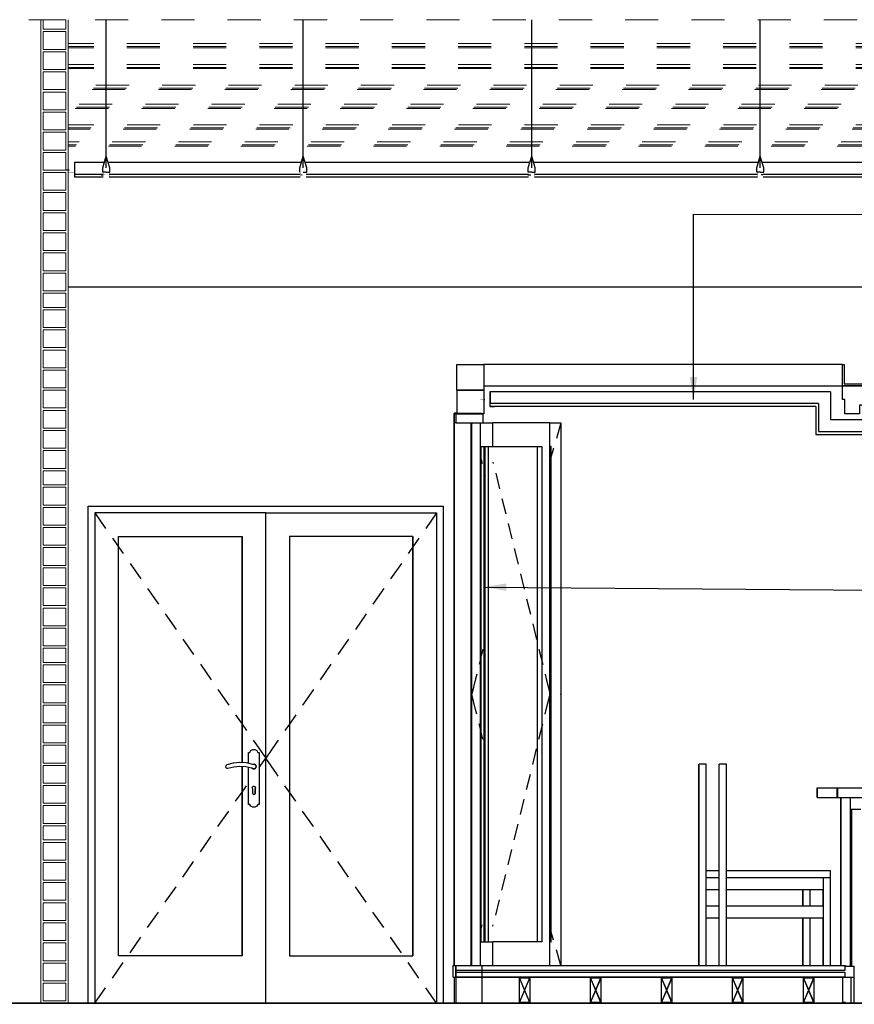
# Model space of a CAD drawing. Header units: millimetres. Extents: x -115474967 to 444143, y -74377 to 241828222.
# Tile 32 of 256: x -154935 to -151408, y 1352 to 5512. Entities that reach past the tile are written whole.
import ezdxf

# ---------------------------------------------------------------- set-up
doc = ezdxf.new("R2010")
doc.units = ezdxf.units.MM
doc.header["$MEASUREMENT"] = 0
doc.linetypes.add('Dashed', pattern=[280, 140, -140])
doc.linetypes.add('HIDDEN2', pattern=[0.1875, 0.125, -0.0625])
for name, color, linetype in [('0-ELEV.35', 2, 'Continuous'), ('00-2 Steel', 2, 'Continuous'), ('00-2 Timber', 2, 'Continuous'), ('00-3 Elev 03', 9, 'Continuous'), ('00-4 Furnituire', 1, 'Continuous'), ('CEIL-PLAN', 7, 'Continuous'), ('CEIL-SECT', 2, 'Continuous'), ('CONCRETE', 3, 'Continuous'), ('DIMS-50', 9, 'Continuous')]:
    doc.layers.add(name, color=color, linetype=linetype)
for name, color, linetype, lineweight in [('1 Labels', 2, 'Continuous', 35), ('2 Roof Lines', 8, 'Dashed', 15), ('2 Walls', 4, 'Continuous', 50), ('C_TEXT GA_Pen_No__6', 7, 'Continuous', 5)]:
    doc.layers.add(name, color=color, linetype=linetype, lineweight=lineweight)
doc.styles.add('GENERATED_STYLE_1', font='GOTHIC.TTF')
doc.dimstyles.new('GENERATED_STYLE__8', dxfattribs={"dimtxt": 200, "dimasz": 95, "dimexe": 0.18, "dimexo": 90000, "dimgap": 0.09, "dimtad": 1, "dimtih": 1, "dimtoh": 1, "dimdec": 0, "dimzin": 0, "dimdsep": 46, "dimtxsty": 'GENERATED_STYLE_1', "dimblk": 'ARROWHEAD_2', "dimblk1": 'ARROWHEAD_2', "dimblk2": 'ARROWHEAD_2', "dimcen": 0.09, "dimclrd": 7, "dimclre": 7, "dimclrt": 7, "dimadec": 0, "dimazin": 0, "dimtfac": 1, "dimtdec": 4, "dimtmove": 0, "dimatfit": 3, "dimfxl": 1, "dimtolj": 1, "dimtzin": 0, "dimarcsym": 0})

# ---------------------------------------------------------------- blocks, each defined once
blk = doc.blocks.new('ARROWHEAD_2')
at = {"color": 0, "linetype": 'Continuous', "lineweight": 0}
for p, q in [((-0.378, -0.655), (0.378, 0.655)), ((0, 0), (-1, 0))]:
    blk.add_line(p, q, dxfattribs=at)
blk = doc.blocks.new('B_shadowline')
blk.add_line((-29.6, 0), (-29.6, 12.5))
at = {"color": 9, "linetype": 'HIDDEN2', "ltscale": 0.001}
blk.add_line((-5.9, 28.3), (12, 28.3), dxfattribs=at)
at = {"const_width": 0.836}
blk.add_lwpolyline([(-48.8, -0.9), (-48.8, -1.4, 0.414214), (-47.2, -3), (-29.4, -3, 0.414214), (-27.9, -1.4), (-27.9, 16.3, -0.414214), (-26.3, 17.9), (-3.3, 17.9, 0.414214), (-1.8, 19.5), (-1.8, 37.2, 0.414214), (-3.3, 38.8), (-3.8, 38.8)], format="xyb", dxfattribs=at)
blk = doc.blocks.new('A$C732A7C61')
at = {"color": 9, "linetype": 'HIDDEN2', "ltscale": 0.001}
blk.add_line((6.2, 9.8), (24.1, 9.8), dxfattribs=at)
at = {"const_width": 0.836}
for points in [[(15.2, 0.4), (0, 0.4)], [(40.2, 0.4), (55.4, 0.4)]]:
    blk.add_lwpolyline(points, dxfattribs=at)
blk.add_lwpolyline([(15.2, 0.4), (15.2, 19.3, -0.510499), (18, 21.3), (38.6, 21.3, -0.414214), (40.2, 19.7), (40.2, 0.4)], format="xyb", dxfattribs=at)

msp = doc.modelspace()

# ---------------------------------------------------------------- linework, layer by layer
at = {"layer": '0-ELEV.35', "color": 8}
for p, q in [((-154569.27606, 4885.70147, 79.11324), (-154569.28381, 5512.11457, 352.29526)), ((-153737.20853, 4885.70147, 79.11324), (-153737.21628, 5512.11457, 352.29526)), ((-152771.52179, 4885.70147, 79.11324), (-152771.52954, 5512.11457, 352.29526)), ((-151805.83505, 4885.70147, 79.11324), (-151805.8428, 5512.11457, 352.29526))]:
    msp.add_line(p, q, dxfattribs=at)
at = {"layer": '0-ELEV.35'}
for p, q in [((-154702.89508, 4859.91568), (-154702.89588, 4909.98712, 100.61506)), ((-151571.48692, 3877.85544), (-151571.48692, 3759.99694)), ((-151558.98692, 3890.35544), (-151558.98692, 3772.49694))]:
    msp.add_line(p, q, dxfattribs=at)
for points in [[(-154582.40407, 4847.41475), (-154702.89508, 4847.41568)], [(-154702.89499, 4859.91568), (-154582.40407, 4859.91475)], [(-154557.40468, 4859.91456), (-153750.33653, 4859.90831)], [(-153750.33653, 4847.40831), (-154557.40468, 4847.41456)], [(-153725.33714, 4859.90812), (-152784.64979, 4859.90084)], [(-152784.64979, 4847.40084), (-153725.33714, 4847.40812)], [(-152759.6504, 4859.90065), (-151817.70765, 4859.89336)], [(-151817.70765, 4847.39336), (-152759.6504, 4847.40065)], [(-151792.70826, 4859.89317), (-150985.64012, 4859.88692)], [(-150985.64012, 4847.38692), (-151792.70826, 4847.39317)], [(-150227.13205, 4722.07604), (-150499.78407, 4722.07393), (-150799.80256, 4381.62489), (-154730.70198, 4381.6553)]]:
    msp.add_lwpolyline(points, dxfattribs=at)
for points, elevation in [([(-151558.98692, 3890.35544), (-152946.60348, 3890.35544)], -10061.17677), ([(-151571.48692, 3877.85544), (-152946.60348, 3877.85544)], -10061.17677), ([(-151571.48692, 3759.99694), (-149076.188, 3759.99694)], -9960.56172), ([(-151558.98692, 3772.49694), (-149076.188, 3772.49694)], -9960.56172)]:
    msp.add_lwpolyline(points, dxfattribs=dict(at, elevation=elevation))
at = {"layer": '00-2 Steel'}
msp.add_line((-149183.46877, 1356.58317), (-161297.93969, 1356.58317), dxfattribs=at)
at = {"layer": '00-2 Steel', "color": 1}
for points in [[(-153087.34324, 4054.98585), (-152974.57477, 4054.98585), (-152974.57477, 3946.56874), (-153087.34324, 3946.56874)], [(-151458.73421, 4054.98585), (-152973.60548, 4054.98585), (-152973.60548, 3965.58293), (-151458.73421, 3965.58293)], [(-151458.73421, 4054.98585), (-151450.65993, 4054.98585), (-151450.65993, 3974.04161), (-151372.55373, 3974.04161), (-151372.55373, 3965.58293), (-151458.73421, 3965.58293)], [(-151458.61355, 3965.58319), (-151297.2696, 3965.58319), (-151297.26962, 3907.58322), (-149183.50835, 3907.58322), (-149183.27378, 3965.58319), (-149021.2741, 3965.58319), (-149021.56842, 3907.58319), (-149009.5811, 3907.58319), (-149007.99704, 3907.58319), (-149007.99704, 3489.29545), (-149023.63473, 3489.29545), (-149023.63544, 3847.58319), (-149028.06304, 3847.58319), (-149028.03262, 3489.29545), (-149048.33218, 3489.29545), (-149048.39091, 3847.58319), (-149068.2203, 3847.58318), (-149068.2203, 3883.58323), (-151386.00177, 3883.58323), (-151386.00177, 3847.58318), (-151448.02173, 3847.58319), (-151448.04559, 3907.5832), (-151458.78692, 3907.58319)], [(-152974.41028, 3846.49406), (-153087.17876, 3846.49406), (-153087.17876, 3946.56874), (-152974.41028, 3946.56874)]]:
    msp.add_lwpolyline(points, close=True, dxfattribs=at)
at = {"layer": '00-2 Timber'}
for p, q in [((-153103.38635, 1466.54596), (-153103.38635, 1516.58357)), ((-153103.38635, 1516.58357), (-153092.81335, 1516.58357)), ((-153098.55939, 1516.58357), (-153098.60464, 1516.58319)), ((-153092.81335, 1516.58357), (-151446.17929, 1516.58357)), ((-153092.81335, 1466.54596), (-153092.81335, 1516.58357)), ((-153091.23788, 1516.58357), (-152981.1556, 1516.58357)), ((-153091.23788, 1356.46368), (-153091.23788, 1516.58357)), ((-153029.23967, 1516.58357), (-153027.48257, 1522.65547)), ((-153027.52778, 1516.58357), (-153025.77068, 1522.65547)), ((-153025.8159, 1516.58357), (-153024.66528, 1520.56082)), ((-152988.66655, 1516.58357), (-152935.31352, 1516.58357)), ((-152981.1556, 1356.46368), (-152981.1556, 1516.58357)), ((-152935.31352, 1516.58357), (-152694.27423, 1516.58357)), ((-152694.21935, 1516.58319), (-152694.274, 1516.80408)), ((-151408.36966, 1466.54596), (-151408.36966, 1512.71234)), ((-151408.36966, 1365.18682), (-151408.36966, 1512.71234)), ((-153103.38635, 1466.54596), (-153092.81335, 1466.54596)), ((-153098.68334, 1466.54596), (-153098.68334, 1356.46368)), ((-153092.81335, 1466.54596), (-151408.36966, 1466.54596)), ((-152779.53103, 1360.33492), (-152823.56379, 1464.15743)), ((-152823.56379, 1360.33492), (-152779.53103, 1464.15743)), ((-152479.30692, 1360.33492), (-152523.33968, 1464.15743)), ((-152523.33968, 1360.33492), (-152479.30692, 1464.15743)), ((-152478.50443, 1360.45151), (-152522.50433, 1464.19655)), ((-152522.50433, 1360.45151), (-152478.50443, 1464.19655)), ((-152179.08281, 1360.33492), (-152223.11635, 1464.15743)), ((-152223.11635, 1360.33492), (-152179.08281, 1464.15743)), ((-152178.50436, 1360.45151), (-152222.50504, 1464.19655)), ((-152222.50504, 1360.45151), (-152178.50436, 1464.19655)), ((-151878.85948, 1360.33492), (-151922.89223, 1464.15743)), ((-151922.89223, 1360.33492), (-151878.85948, 1464.15743)), ((-151878.50507, 1360.45151), (-151922.50496, 1464.19655)), ((-151922.50496, 1360.45151), (-151878.50507, 1464.19655)), ((-151578.63537, 1360.33492), (-151622.66812, 1464.15743)), ((-151622.66812, 1360.33492), (-151578.63537, 1464.15743)), ((-151578.505, 1360.45151), (-151622.50489, 1464.19655)), ((-151622.50489, 1360.45151), (-151578.505, 1464.19655)), ((-151458.82823, 1466.54596), (-151458.82823, 1360.33492)), ((-151458.78726, 1466.5833), (-151458.78726, 1360.45151)), ((-151421.50115, 1360.33492), (-151421.50115, 1466.54596)), ((-151421.48803, 1360.45151), (-151421.48803, 1466.5833)), ((-153098.68334, 1356.46368), (-153091.23788, 1356.46368)), ((-153091.23788, 1356.46368), (-152981.1556, 1356.46368)), ((-151459.22814, 1356.46368), (-152981.1556, 1356.46368)), ((-151459.18687, 1356.58317), (-152979.97862, 1356.58317)), ((-151446.17929, 1360.33492), (-151459.22814, 1360.33492)), ((-151459.22814, 1360.33492), (-151459.22814, 1356.46368)), ((-151446.17929, 1356.46368), (-151459.22814, 1356.46368)), ((-151446.14776, 1360.45151), (-151459.18687, 1360.45151)), ((-151459.18687, 1360.45151), (-151459.18687, 1356.58317)), ((-151446.14776, 1356.58317), (-151459.18687, 1356.58317)), ((-151446.17933, 1360.33475), (-151446.03328, 1360.33475)), ((-151446.17933, 1356.4637), (-151446.03328, 1356.4637)), ((-151446.17929, 1356.46368), (-151446.17929, 1360.33492)), ((-151446.03351, 1356.46368), (-151446.03351, 1360.33492)), ((-151408.36998, 1360.33475), (-151408.22394, 1360.33475)), ((-151408.36966, 1360.33492), (-151408.36966, 1365.18682))]:
    msp.add_line(p, q, dxfattribs=at)
for points in [[(-153092.80934, 1516.58319), (-151447.81808, 1516.58319), (-151447.81808, 1494.56676), (-153092.80934, 1494.56676)], [(-153092.80934, 1488.56228), (-151447.81808, 1488.56228), (-151447.81808, 1466.54585), (-153092.80934, 1466.54585)], [(-152823.56408, 1464.15705), (-152779.53122, 1464.15705), (-152779.53122, 1360.33475), (-152823.56408, 1360.33475)], [(-152523.34004, 1464.15705), (-152479.30719, 1464.15705), (-152479.30719, 1360.33475), (-152523.34004, 1360.33475)], [(-152223.11601, 1464.15705), (-152179.08315, 1464.15705), (-152179.08315, 1360.33475), (-152223.11601, 1360.33475)], [(-151922.89197, 1464.15705), (-151878.85911, 1464.15705), (-151878.85911, 1360.33475), (-151922.89197, 1360.33475)], [(-151622.66793, 1464.15705), (-151578.63507, 1464.15705), (-151578.63507, 1360.33475), (-151622.66793, 1360.33475)]]:
    msp.add_lwpolyline(points, close=True, dxfattribs=at)
at = {"layer": '00-3 Elev 03'}
for p, q in [((-153091.3177, 3847.49496), (-153098.76316, 3847.49496)), ((-153098.68443, 3846.49402), (-153091.3177, 3846.49402)), ((-153098.68334, 3849.32412), (-153098.68334, 1516.58357)), ((-153091.23788, 3849.32412), (-153098.68334, 3849.32412)), ((-153098.55939, 3808.2934), (-153098.60461, 3848.32318)), ((-153098.60461, 3848.32318), (-153091.23788, 3848.32318)), ((-153091.3177, 3847.49496), (-152981.23543, 3847.49496)), ((-153091.3177, 3846.49402), (-153091.3177, 3847.49496)), ((-153091.3177, 3846.49402), (-152976.23151, 3846.49402)), ((-153091.3177, 3846.49402), (-152981.23543, 3846.49402)), ((-153091.23788, 3849.32412), (-152981.1556, 3849.32412)), ((-153091.23788, 3848.32318), (-153091.23788, 3849.32412)), ((-153091.23788, 3848.32318), (-152976.15169, 3848.32318)), ((-153091.23788, 3808.2934), (-153091.23788, 3848.32318)), ((-153091.23788, 3848.32318), (-152981.1556, 3848.32318)), ((-152981.23543, 3846.49402), (-152981.23543, 3847.49496)), ((-152981.1556, 3848.32318), (-152981.1556, 3849.32412)), ((-152976.15169, 3808.2934), (-152976.15169, 3848.32318)), ((-153098.60461, 1516.58357), (-153098.60461, 3808.2934)), ((-153098.60461, 3808.2934), (-153098.55939, 1516.58357)), ((-153091.23788, 3808.2934), (-153098.55939, 3808.2934)), ((-153091.23788, 3808.2934), (-152976.15169, 3808.2934)), ((-153029.23967, 3808.2934), (-153027.48257, 3802.22072)), ((-153029.14768, 3808.2934), (-153029.14768, 3708.21896)), ((-153027.52778, 3808.2934), (-153025.77068, 3802.22072)), ((-153027.48257, 3708.21896), (-153027.48257, 3808.2934)), ((-153027.43658, 3808.2934), (-153027.43658, 3708.21896)), ((-153025.8159, 3808.2934), (-153024.66528, 3804.31615)), ((-153025.77068, 3708.21896), (-153025.77068, 3808.2934)), ((-153025.72469, 3808.2934), (-153025.72469, 3708.21896)), ((-153024.66528, 3708.21896), (-153024.66528, 3808.2934)), ((-152988.66655, 3808.2934), (-152935.31352, 3808.2934)), ((-152988.66655, 3708.21896), (-152988.66655, 3808.2934)), ((-152694.27423, 3808.2934), (-152935.31352, 3808.2934)), ((-152935.31352, 3708.21896), (-152935.31352, 3808.2934)), ((-152694.27423, 3708.21896), (-152694.27423, 3808.2934)), ((-152694.27423, 3808.2934), (-152648.43838, 3808.2934)), ((-152694.21935, 3808.29335), (-152694.274, 3808.07247)), ((-152648.3464, 3808.2934), (-152667.15455, 3742.96808)), ((-152648.43838, 3808.2934), (-152648.43838, 3708.21896)), ((-153029.14768, 3708.21896), (-153029.14768, 1616.65801)), ((-153027.48257, 1616.65801), (-153027.48257, 3708.21896)), ((-153027.43658, 3708.21896), (-153027.43658, 1616.65801)), ((-153025.77068, 1616.65801), (-153025.77068, 3708.21896)), ((-153025.72469, 3708.21896), (-153025.72469, 1616.65801)), ((-153024.66528, 1616.65801), (-153024.66528, 3708.21896)), ((-152989.72361, 3708.21896), (-152989.72361, 1616.65801)), ((-152988.66655, 3708.21896), (-152989.72361, 3708.21896)), ((-152988.66655, 1616.65801), (-152988.66655, 3708.21896)), ((-152984.99644, 1616.65801), (-152984.99644, 3708.21896)), ((-152984.99644, 3708.21896), (-152935.31352, 3708.21896)), ((-152971.90627, 1616.65801), (-152971.90627, 3708.21896)), ((-152968.39207, 1616.65801), (-152968.39207, 3708.21896)), ((-152955.58722, 3708.21896), (-152955.58722, 1616.65801)), ((-152935.31352, 3708.21896), (-152729.00464, 3708.21896)), ((-152746.83758, 1616.65801), (-152746.83758, 3708.21896)), ((-152729.00464, 3708.21896), (-152729.00464, 1616.65801)), ((-152694.27423, 1616.65801), (-152694.27423, 3708.21896)), ((-152689.10349, 3708.21896), (-152694.27423, 3708.21896)), ((-152689.10349, 1616.65801), (-152689.10349, 3708.21896)), ((-152648.43838, 3708.21896), (-152648.43838, 1616.65801)), ((-152988.77327, 3668.89779), (-152988.66657, 3668.46383)), ((-152678.90935, 3702.14004), (-152694.27423, 3648.7722)), ((-152984.99644, 3653.53758), (-152980.88432, 3636.81472)), ((-152935.20672, 3642.65899), (-152933.76923, 3636.81472)), ((-152970.84531, 3595.98669), (-152968.39207, 3586.01081)), ((-152923.73022, 3595.98669), (-152907.66764, 3530.66136)), ((-154645.81306, 3456.5829), (-153145.8236, 3456.5829)), ((-154645.81306, 3416.58299), (-154645.81306, 3456.5829)), ((-153145.8236, 3456.5829), (-153145.8236, 3416.58299)), ((-152897.62784, 3489.83333), (-152881.56526, 3424.50801)), ((-154645.81306, 1356.58317), (-154645.81306, 3416.58299)), ((-154617.81312, 3428.58296), (-154617.81312, 3416.58299)), ((-153895.81833, 3428.58296), (-154617.81312, 3428.58296)), ((-154617.81312, 3416.58299), (-154617.81312, 1356.58317)), ((-154617.81156, 3428.58218), (-154572.07224, 3362.94962)), ((-153895.81833, 1356.58317), (-153895.81833, 3428.58296)), ((-153895.81833, 3428.58296), (-153173.82354, 3428.58296)), ((-153173.82354, 3428.58296), (-153219.56364, 3362.94962)), ((-153173.82354, 3428.58296), (-153173.82354, 3416.58299)), ((-153173.82354, 3416.58299), (-153173.82354, 3328.5832)), ((-153145.8236, 3416.58299), (-153145.8236, 1356.58317)), ((-152871.52624, 3383.67997), (-152855.46366, 3318.35543)), ((-154517.81414, 1556.58348), (-154517.81414, 3328.5832)), ((-154517.81414, 3328.5832), (-153995.81731, 3328.5832)), ((-153995.87106, 2373.06451), (-153995.87106, 3328.5832)), ((-153995.81731, 3328.5832), (-153995.81731, 2373.06062)), ((-153795.81934, 3328.5832), (-153795.81934, 1556.58348)), ((-153273.82252, 3328.5832), (-153795.81934, 3328.5832)), ((-153273.87627, 3328.5832), (-153273.87627, 1556.58348)), ((-153273.87627, 1556.58348), (-153273.82252, 3328.5832)), ((-153173.82354, 3328.5832), (-153173.82354, 1556.58348)), ((-154543.48418, 3321.92849), (-154517.81414, 3285.09352)), ((-153248.1517, 3321.92849), (-153273.82252, 3285.09197)), ((-154517.81414, 3285.09352), (-154497.74408, 3256.29515)), ((-153273.82252, 3285.09197), (-153293.8918, 3256.29515)), ((-152845.42387, 3277.52662), (-152829.36128, 3212.20207)), ((-154469.15602, 3215.27402), (-154423.41592, 3149.6399)), ((-153322.47986, 3215.27402), (-153368.21996, 3149.6399)), ((-152819.32227, 3171.37326), (-152803.25969, 3106.04871)), ((-154394.82786, 3108.61877), (-154349.08698, 3042.98543)), ((-153396.80801, 3108.61877), (-153442.54812, 3042.98543)), ((-152793.21989, 3065.22068), (-152777.15731, 2999.89536)), ((-154320.4997, 3001.9643), (-154274.75882, 2936.33096)), ((-153471.13617, 3001.9643), (-153516.87706, 2936.33096)), ((-152767.11829, 2959.06732), (-152751.05571, 2893.742)), ((-154246.17077, 2895.30983), (-154200.43066, 2829.67571)), ((-153545.46433, 2895.30983), (-153591.20522, 2829.67571)), ((-152977.63906, 2852.91397), (-152984.99644, 2823.17266)), ((-152741.01592, 2852.91397), (-152724.95333, 2787.58864)), ((-154171.84261, 2788.65536), (-154126.1025, 2723.02124)), ((-153619.79327, 2788.65536), (-153665.53338, 2723.02124)), ((-152988.66655, 2808.33631), (-152993.79909, 2787.58864)), ((-153003.89891, 2746.76061), (-153008.5988, 2727.76303)), ((-152714.91432, 2746.76061), (-152710.24327, 2727.76303)), ((-153008.5988, 2727.76303), (-153024.75883, 2662.43849)), ((-152710.24327, 2727.76303), (-152694.17991, 2662.43849)), ((-154097.51445, 2682.0001), (-154051.77434, 2616.36676)), ((-153694.12143, 2682.0001), (-153739.86154, 2616.36676)), ((-153027.48219, 2662.12067), (-153027.57363, 2662.43827)), ((-153025.77061, 2662.12067), (-153025.86205, 2662.43827)), ((-153008.5988, 2597.11316), (-153024.75883, 2662.43849)), ((-152710.24327, 2597.11316), (-152694.17991, 2662.43849)), ((-152648.438, 2662.28085), (-152648.39244, 2662.43827)), ((-153003.89891, 2578.11636), (-153008.5988, 2597.11316)), ((-152714.91432, 2578.11636), (-152710.24327, 2597.11316)), ((-154023.18629, 2575.34563), (-153995.81731, 2536.07406)), ((-153768.44959, 2575.34563), (-153795.81934, 2536.07328)), ((-153995.81731, 2536.07406), (-153977.4454, 2509.71229)), ((-153795.81934, 2536.07328), (-153814.1897, 2509.71229)), ((-152988.66655, 2516.54067), (-152993.79909, 2537.28833)), ((-152977.63906, 2471.96301), (-152984.99644, 2501.70431)), ((-152741.01592, 2471.96301), (-152724.95333, 2537.28833)), ((-153948.85813, 2468.69116), (-153941.55844, 2458.21719)), ((-153941.55844, 2458.21719), (-153895.81755, 2392.58307)), ((-153850.07744, 2458.21719), (-153895.81755, 2392.58307)), ((-153842.77775, 2468.69116), (-153850.07744, 2458.21719)), ((-153968.31748, 2369.86608), (-153968.31748, 2416.58301)), ((-153968.28009, 2416.58301), (-153968.27971, 2416.58319)), ((-153968.28009, 2369.85751), (-153968.28009, 2416.58301)), ((-153968.27971, 2416.58319), (-153962.57961, 2416.58301)), ((-153962.61778, 2416.58301), (-153958.0063, 2424.18026)), ((-153962.57961, 2416.58301), (-153957.96813, 2424.18026)), ((-153958.0063, 2424.18026), (-153950.26104, 2428.53858)), ((-153957.96813, 2424.18026), (-153950.22365, 2428.53858)), ((-153950.22365, 2428.53858), (-153950.2234, 2428.53886)), ((-153950.2234, 2428.53886), (-153941.33643, 2428.53858)), ((-153941.33643, 2428.53858), (-153933.59195, 2424.18026)), ((-153933.59195, 2424.18026), (-153928.97969, 2416.58301)), ((-153928.97969, 2416.58301), (-153923.28, 2416.58301)), ((-153923.28, 2416.58301), (-153923.28, 2196.58353)), ((-152767.11829, 2365.80965), (-152751.05571, 2431.13497)), ((-154005.006, 2373.64406), (-154032.83378, 2370.90989)), ((-154005.06266, 2373.64406), (-154005.00564, 2373.64406)), ((-153977.09954, 2371.87347), (-154005.006, 2373.64406)), ((-153949.8404, 2365.6433), (-153977.09954, 2371.87347)), ((-153923.28, 2353.17751), (-153895.81755, 2392.58307)), ((-153850.07744, 2326.94972), (-153895.81755, 2392.58307)), ((-154064.27908, 2360.23183), (-154064.9708, 2354.65443)), ((-154064.9708, 2354.65443), (-154061.60956, 2350.15201)), ((-154064.22222, 2360.23183), (-154064.91394, 2354.65443)), ((-154064.91394, 2354.65443), (-154061.55192, 2350.15201)), ((-154059.91921, 2363.7769), (-154064.27908, 2360.23183)), ((-154059.86156, 2363.75587), (-154064.22222, 2360.23183)), ((-154061.60956, 2350.15201), (-154061.55216, 2350.14219)), ((-154061.55192, 2350.15201), (-154056.0088, 2349.22893)), ((-154059.86079, 2363.74107), (-154059.86248, 2363.77708)), ((-154032.89057, 2370.90971), (-154059.86156, 2363.75587)), ((-154032.83378, 2370.90989), (-154059.86079, 2363.74107)), ((-154056.06604, 2349.22919), (-154056.00902, 2349.22919)), ((-154056.0088, 2349.22893), (-154030.95959, 2355.75978)), ((-154032.83356, 2370.91531), (-154032.89057, 2370.90971)), ((-154030.95959, 2355.75978), (-154005.19762, 2358.29765)), ((-154005.21884, 2358.2957), (-154005.19757, 2358.29445)), ((-154005.19762, 2358.29765), (-153979.35543, 2356.78179)), ((-153995.87106, 1556.58348), (-153995.87106, 2357.75082)), ((-153995.81731, 2357.7477), (-153995.81731, 1556.58348)), ((-153979.41229, 2356.78179), (-153954.12394, 2351.24957)), ((-153979.35543, 2356.78179), (-153954.06707, 2351.24957)), ((-153968.31748, 2196.58353), (-153968.31748, 2354.35453)), ((-153968.27971, 2196.58319), (-153968.28009, 2354.34596)), ((-153954.12394, 2351.24957), (-153949.15258, 2347.21141)), ((-153954.12377, 2351.24919), (-153954.06676, 2351.24919)), ((-153954.06707, 2351.24957), (-153949.09571, 2347.21141)), ((-153951.65773, 2348.49281), (-153953.01391, 2350.35999)), ((-153950.10681, 2347.98882), (-153951.65773, 2348.49281)), ((-153949.84079, 2365.64944), (-153949.85926, 2365.64741)), ((-153943.43808, 2366.34437), (-153949.8404, 2365.6433)), ((-153949.15258, 2347.21141), (-153949.09577, 2347.20958)), ((-153949.09571, 2347.21141), (-153942.65756, 2347.02913)), ((-153948.05034, 2365.84583), (-153945.77965, 2366.58352)), ((-153945.74927, 2346.58356), (-153947.57517, 2347.16623)), ((-153945.74927, 2366.58352), (-153944.63146, 2366.21974)), ((-153944.24431, 2347.07197), (-153945.74927, 2346.58356)), ((-153943.49528, 2366.34444), (-153943.43826, 2366.34444)), ((-153937.93624, 2362.99638), (-153943.43808, 2366.34437)), ((-153942.71455, 2347.02897), (-153942.65753, 2347.02897)), ((-153942.65756, 2347.02913), (-153937.44394, 2350.81023)), ((-153941.63244, 2365.24525), (-153939.87197, 2364.67349)), ((-153939.87197, 2348.49281), (-153941.26165, 2348.04101)), ((-153939.87197, 2364.67349), (-153939.22076, 2363.77768)), ((-153939.01667, 2349.66983), (-153939.87197, 2348.49281)), ((-153935.61726, 2356.98743), (-153937.93624, 2362.99638)), ((-153937.44394, 2350.81023), (-153935.61726, 2356.98743)), ((-153937.12456, 2360.89161), (-153936.23888, 2359.67331)), ((-153936.23888, 2353.49299), (-153936.93294, 2352.53798)), ((-153936.23888, 2359.67331), (-153936.23888, 2358.59756)), ((-153936.23888, 2354.885), (-153936.23888, 2353.49299)), ((-153842.77775, 2316.47575), (-153850.07744, 2326.94972)), ((-152793.21989, 2259.65629), (-152777.15731, 2324.98162)), ((-154023.18629, 2209.8205), (-153995.81731, 2249.09207)), ((-153995.81731, 2249.09207), (-153977.4454, 2275.45462)), ((-153953.2476, 2266.27528), (-153951.1553, 2271.72726)), ((-153950.77984, 2260.98299), (-153953.2476, 2266.27528)), ((-153951.1553, 2271.72726), (-153945.77965, 2274.00886)), ((-153950.77984, 2244.08332), (-153950.77984, 2260.98299)), ((-153940.44296, 2271.72726), (-153945.79913, 2274.00029)), ((-153945.77965, 2274.00886), (-153940.40479, 2271.72726)), ((-153940.77991, 2260.98319), (-153940.81792, 2260.98319)), ((-153940.81764, 2260.98299), (-153938.34987, 2266.27528)), ((-153940.81764, 2244.08332), (-153940.81764, 2260.98299)), ((-153938.31248, 2266.27528), (-153940.78025, 2260.98299)), ((-153940.78025, 2260.98299), (-153940.78025, 2244.08332)), ((-153938.34987, 2266.27528), (-153940.44296, 2271.72726)), ((-153940.40479, 2271.72726), (-153938.31248, 2266.27528)), ((-153795.81934, 2249.09363), (-153814.1897, 2275.45462)), ((-153768.44959, 2209.8205), (-153795.81934, 2249.09363)), ((-153949.31538, 2240.54759), (-153950.77984, 2244.08332)), ((-153945.77965, 2239.08313), (-153949.31538, 2240.54759)), ((-153945.79913, 2239.09092), (-153942.2821, 2240.54759)), ((-153942.2447, 2240.54759), (-153945.77965, 2239.08313)), ((-153942.2821, 2240.54759), (-153940.81764, 2244.08332)), ((-153940.78025, 2244.08332), (-153942.2447, 2240.54759)), ((-152819.32227, 2153.50294), (-152803.25969, 2218.82826)), ((-154097.51445, 2103.16603), (-154051.77434, 2168.79937)), ((-153962.57961, 2196.58353), (-153968.28009, 2196.58353)), ((-153968.28009, 2196.58353), (-153968.27971, 2196.58319)), ((-153958.0063, 2188.98627), (-153962.61778, 2196.58353)), ((-153957.96813, 2188.98627), (-153962.57961, 2196.58353)), ((-153950.26104, 2184.62718), (-153958.0063, 2188.98627)), ((-153950.2234, 2184.62752), (-153957.96813, 2188.98627)), ((-153950.22365, 2184.62718), (-153950.2234, 2184.62752)), ((-153941.33643, 2184.62718), (-153950.22365, 2184.62718)), ((-153933.59195, 2188.98627), (-153941.33643, 2184.62718)), ((-153928.97969, 2196.58353), (-153933.59195, 2188.98627)), ((-153923.28, 2196.58353), (-153928.97969, 2196.58353)), ((-153694.12143, 2103.16603), (-153739.86154, 2168.79937)), ((-152845.42387, 2047.34958), (-152829.36128, 2112.6749)), ((-154171.84261, 1996.51155), (-154126.1025, 2062.1449)), ((-153619.79327, 1996.51155), (-153665.53338, 2062.1449)), ((-152871.52624, 1941.19622), (-152855.46366, 2006.52154)), ((-154246.17077, 1889.8563), (-154200.43066, 1955.49042)), ((-153545.46433, 1889.8563), (-153591.20522, 1955.49042)), ((-152897.62784, 1835.04286), (-152881.56526, 1900.36819)), ((-154320.4997, 1783.20183), (-154274.75882, 1848.83595)), ((-153471.13617, 1783.20183), (-153516.87706, 1848.83595)), ((-152923.73022, 1728.88951), (-152907.66764, 1794.21483)), ((-154394.82786, 1676.54736), (-154349.08698, 1742.1807)), ((-153396.80801, 1676.54736), (-153442.54812, 1742.1807)), ((-152970.84531, 1728.88951), (-152968.39207, 1738.86538)), ((-152984.99644, 1671.33939), (-152980.88432, 1688.06147)), ((-152935.20672, 1682.2172), (-152933.76923, 1688.06147)), ((-152678.90935, 1622.73615), (-152694.27423, 1676.10399)), ((-154469.15602, 1569.89289), (-154423.41592, 1635.52623)), ((-153322.47986, 1569.89289), (-153368.21996, 1635.52623)), ((-152988.77327, 1655.97875), (-152988.66657, 1656.41271)), ((-153029.14768, 1616.65801), (-153029.14768, 1516.58357)), ((-153027.48257, 1516.58357), (-153027.48257, 1616.65801)), ((-153027.43658, 1616.65801), (-153027.43658, 1516.58357)), ((-153025.77068, 1516.58357), (-153025.77068, 1616.65801)), ((-153025.72469, 1616.65801), (-153025.72469, 1516.58357)), ((-153024.66528, 1516.58357), (-153024.66528, 1616.65801)), ((-152989.72361, 1616.65801), (-152988.66655, 1616.65801)), ((-152988.66655, 1516.58357), (-152988.66655, 1616.65801)), ((-152984.99644, 1616.65801), (-152935.31352, 1616.65801)), ((-152729.00464, 1616.65801), (-152935.31352, 1616.65801)), ((-152935.31352, 1516.58357), (-152935.31352, 1616.65801)), ((-152694.27423, 1516.58357), (-152694.27423, 1616.65801)), ((-152694.27423, 1616.65801), (-152689.10349, 1616.65801)), ((-152648.3464, 1516.58357), (-152667.15455, 1581.90811)), ((-152648.43838, 1616.65801), (-152648.43838, 1516.58357)), ((-153995.81731, 1556.58348), (-154517.81414, 1556.58348)), ((-153795.81934, 1556.58348), (-153273.82252, 1556.58348)), ((-153173.82354, 1556.58348), (-153173.82354, 1356.58317)), ((-154543.48418, 1463.23764), (-154497.74408, 1528.87176)), ((-153248.1517, 1463.23764), (-153293.8918, 1528.87176)), ((-154617.81234, 1356.58317), (-154572.07224, 1422.21651)), ((-153173.82276, 1356.58317), (-153219.56364, 1422.21651))]:
    msp.add_line(p, q, dxfattribs=at)
for p in [(-153027.57363, 2662.43827), (-153025.86205, 2662.43827), (-152648.39244, 2662.43827)]:
    msp.add_point(p, dxfattribs=at)
at = {"layer": '00-4 Furnituire', "color": 8}
for p, q in [((-152065.25071, 2366.58319), (-152065.19281, 2366.58319)), ((-152065.25049, 1516.58357), (-152065.25049, 2366.58352)), ((-152065.19285, 2336.5832), (-152065.19285, 2366.58352)), ((-152064.53696, 2336.5832), (-152065.19285, 2336.5832)), ((-152065.19285, 2261.58357), (-152065.19285, 2336.5832)), ((-152065.19281, 2366.58319), (-152064.53696, 2366.58352)), ((-152064.53696, 2336.5832), (-152064.53696, 2366.58352)), ((-152064.53696, 2261.58357), (-152064.53696, 2336.5832)), ((-152064.4787, 2366.58319), (-152064.53661, 2366.58319)), ((-152034.47899, 2366.58352), (-152064.47853, 2366.58352)), ((-152064.47853, 1516.58357), (-152064.47853, 2366.58352)), ((-152034.47899, 1916.58341), (-152034.47899, 2366.58352)), ((-151979.61953, 1516.58357), (-151979.61953, 2366.58352)), ((-151979.61943, 2366.58319), (-151979.56153, 2366.58319)), ((-151979.56189, 2336.5832), (-151979.56189, 2366.58352)), ((-151978.90522, 2336.5832), (-151979.56189, 2336.5832)), ((-151979.56189, 2261.58357), (-151979.56189, 2336.5832)), ((-151979.56153, 2366.58319), (-151978.90522, 2366.58352)), ((-151978.84742, 2366.58319), (-151978.90532, 2366.58319)), ((-151978.90522, 2336.5832), (-151978.90522, 2366.58352)), ((-151978.90522, 2261.58357), (-151978.90522, 2336.5832)), ((-151948.84726, 2366.58352), (-151978.84758, 2366.58352)), ((-151978.84758, 1516.58357), (-151978.84758, 2366.58352)), ((-151948.84726, 1916.58341), (-151948.84726, 2366.58352)), ((-152064.53696, 2261.58357), (-152065.19285, 2261.58357)), ((-152065.19285, 2224.08336), (-152065.19285, 2261.58357)), ((-152064.53696, 2224.08336), (-152064.53696, 2261.58357)), ((-151978.90522, 2261.58357), (-151979.56189, 2261.58357)), ((-151979.56189, 2224.08336), (-151979.56189, 2261.58357)), ((-151978.90522, 2224.08336), (-151978.90522, 2261.58357)), ((-151565.81486, 2266.58297), (-151563.91652, 2266.58297)), ((-151565.81486, 2226.58307), (-151565.81486, 2266.58297)), ((-151563.91652, 2266.58297), (-151480.18312, 2266.58297)), ((-151563.91652, 2226.58307), (-151563.91652, 2266.58297)), ((-151480.18312, 2266.58297), (-151478.28556, 2266.58297)), ((-151480.18312, 2226.58307), (-151480.18312, 2266.58297)), ((-151478.28556, 2266.58297), (-151257.43857, 2266.58297)), ((-151478.28556, 2226.58307), (-151478.28556, 2266.58297)), ((-152064.53696, 2224.08336), (-152065.19285, 2224.08336)), ((-152065.19285, 2149.08296), (-152065.19285, 2224.08336)), ((-152064.53696, 2149.08296), (-152064.53696, 2224.08336)), ((-151978.90522, 2224.08336), (-151979.56189, 2224.08336)), ((-151979.56189, 2149.08296), (-151979.56189, 2224.08336)), ((-151978.90522, 2149.08296), (-151978.90522, 2224.08336)), ((-151565.81486, 2226.58307), (-151563.91652, 2226.58307)), ((-151563.91652, 2226.58307), (-151480.18312, 2226.58307)), ((-151480.18312, 2226.58307), (-151478.28556, 2226.58307)), ((-151478.28556, 2226.58307), (-151257.43857, 2226.58307)), ((-151465.62191, 1516.58357), (-151465.62191, 2226.58307)), ((-151465.54479, 1516.58357), (-151465.54479, 2226.58307)), ((-151464.18706, 1516.58357), (-151464.18706, 2226.58307)), ((-151464.10994, 1516.58357), (-151464.10994, 2226.58307)), ((-151424.11003, 1516.58357), (-151424.11003, 2226.58307)), ((-151424.11003, 2176.58357), (-151379.99018, 2176.58357)), ((-151423.16203, 1516.58357), (-151423.16203, 2176.58357)), ((-151423.09816, 1516.58357), (-151423.09816, 2176.58357)), ((-151419.09817, 1516.58357), (-151419.09817, 2176.58357)), ((-152064.53696, 2149.08296), (-152065.19285, 2149.08296)), ((-152065.19285, 1916.58341), (-152065.19285, 2149.08296)), ((-152064.53696, 1916.58341), (-152064.53696, 2149.08296)), ((-151978.90522, 2149.08296), (-151979.56189, 2149.08296)), ((-151979.56189, 1916.58341), (-151979.56189, 2149.08296)), ((-151978.90522, 1916.58341), (-151978.90522, 2149.08296)), ((-152064.53696, 1916.58341), (-152065.19285, 1916.58341)), ((-152065.19285, 1886.58309), (-152065.19285, 1916.58341)), ((-152064.53696, 1886.58309), (-152064.53696, 1916.58341)), ((-151979.61953, 1916.58341), (-152034.47899, 1916.58341)), ((-152034.47899, 1886.58309), (-152034.47899, 1916.58341)), ((-151978.90522, 1916.58341), (-151979.56189, 1916.58341)), ((-151979.56189, 1886.58309), (-151979.56189, 1916.58341)), ((-151978.90522, 1886.58309), (-151978.90522, 1916.58341)), ((-151508.8483, 1916.58341), (-151948.84726, 1916.58341)), ((-151948.84726, 1886.58309), (-151948.84726, 1916.58341)), ((-151508.8483, 1886.58309), (-151508.8483, 1916.58341)), ((-152064.53696, 1886.58309), (-152065.19285, 1886.58309)), ((-152065.19285, 1516.58357), (-152065.19285, 1886.58309)), ((-152064.53696, 1516.58357), (-152064.53696, 1886.58309)), ((-151979.61953, 1886.58309), (-152034.47899, 1886.58309)), ((-152034.47899, 1516.58357), (-152034.47899, 1886.58309)), ((-151978.90522, 1886.58309), (-151979.56189, 1886.58309)), ((-151979.56189, 1516.58357), (-151979.56189, 1886.58309)), ((-151978.90522, 1516.58357), (-151978.90522, 1886.58309)), ((-151538.84861, 1886.58309), (-151948.84726, 1886.58309)), ((-151948.84726, 1516.58357), (-151948.84726, 1886.58309)), ((-151538.87744, 1836.58282), (-151538.87744, 1886.58309)), ((-151508.8483, 1886.58309), (-151538.84861, 1886.58309)), ((-151538.84861, 1516.58357), (-151538.84861, 1886.58309)), ((-151508.8483, 1516.58357), (-151508.8483, 1886.58309)), ((-151979.61953, 1836.58282), (-152034.47899, 1836.58282)), ((-151538.87744, 1836.58282), (-151948.84726, 1836.58282)), ((-151625.25153, 1766.58337), (-151625.25153, 1836.58282)), ((-151625.19388, 1766.58337), (-151625.19388, 1836.58282)), ((-151624.53721, 1766.58337), (-151624.53721, 1836.58282)), ((-151624.47957, 1766.58337), (-151624.47957, 1836.58282)), ((-151594.47925, 1766.58337), (-151594.47925, 1836.58282)), ((-151539.62057, 1766.58337), (-151539.62057, 1836.58282)), ((-151539.56215, 1766.58337), (-151539.56215, 1836.58282)), ((-151538.90626, 1766.58337), (-151538.90626, 1836.58282)), ((-151979.61953, 1766.58337), (-152034.47899, 1766.58337)), ((-151538.87744, 1766.58337), (-151948.84726, 1766.58337)), ((-151538.87744, 1716.5831), (-151538.87744, 1766.58337)), ((-151979.61953, 1716.5831), (-152034.47899, 1716.5831)), ((-151538.87744, 1716.5831), (-151948.84726, 1716.5831)), ((-151625.25153, 1516.58357), (-151625.25153, 1716.5831)), ((-151625.19388, 1516.58357), (-151625.19388, 1716.5831)), ((-151624.53721, 1516.58357), (-151624.53721, 1716.5831)), ((-151624.47957, 1516.58357), (-151624.47957, 1716.5831)), ((-151594.47925, 1516.58357), (-151594.47925, 1716.5831)), ((-151539.62057, 1516.58357), (-151539.62057, 1716.5831)), ((-151539.56215, 1516.58357), (-151539.56215, 1716.5831)), ((-151538.90626, 1516.58357), (-151538.90626, 1716.5831)), ((-151446.17933, 1516.58319), (-151446.03328, 1516.58319)), ((-151446.17933, 1512.71214), (-151446.03328, 1512.71214)), ((-151446.17929, 1512.71234), (-151446.17929, 1516.58357)), ((-151446.17929, 1512.71234), (-151446.17929, 1516.58357)), ((-151446.17929, 1512.71234), (-151408.36966, 1512.71234)), ((-151446.03351, 1512.71234), (-151446.03351, 1516.58357)), ((-151408.36998, 1512.71214), (-151408.22394, 1512.71214))]:
    msp.add_line(p, q, dxfattribs=at)
at = {"layer": '1 Labels'}
msp.add_line((-152946.60348, 3890.39375, -100.61506), (-152946.60348, 3940.58293), dxfattribs=at)
at = {"layer": '2 Roof Lines'}
for p, q in [((-149436.62027, 5512.11457), (-161798.04314, 5512.11457)), ((-149436.62027, 5511.94008), (-161798.04314, 5511.94008)), ((-150142.42558, 5410.90117), (-154730.70198, 5410.90117)), ((-150142.42558, 5398.24921), (-154730.70198, 5398.24921)), ((-150142.42558, 5392.71465), (-154730.70198, 5392.71465)), ((-150142.42558, 5323.41005), (-154730.70198, 5323.41005)), ((-150142.42558, 5310.75808), (-154730.70198, 5310.75808)), ((-150142.42558, 5305.2243), (-154730.70198, 5305.2243)), ((-150552.97808, 5235.91892), (-154730.70198, 5235.91892)), ((-150564.12686, 5223.26773), (-154730.70198, 5223.26773)), ((-150569.00415, 5217.73318), (-154730.70198, 5217.73318)), ((-150624.36224, 5154.91502), (-154730.70198, 5154.91502)), ((-150635.5117, 5142.26305), (-154730.70198, 5142.26305)), ((-150640.3883, 5136.72928), (-154730.70198, 5136.72928)), ((-150701.46253, 5067.42467), (-154730.70198, 5067.42467)), ((-150712.61199, 5054.7727), (-154730.70198, 5054.7727)), ((-150717.48928, 5049.23815), (-154730.70198, 5049.23815)), ((-150764.09914, 4996.34714), (-154730.70198, 4996.34714)), ((-150775.24792, 4983.69595), (-154730.70198, 4983.69595)), ((-150780.12521, 4978.16139), (-154730.70198, 4978.16139))]:
    msp.add_line(p, q, dxfattribs=at)
at = {"layer": '2 Walls', "lineweight": 5}
for p, q in [((-154845.70198, 1356.58319), (-154845.70198, 5511.94008)), ((-154730.70198, 1356.58319), (-154730.70198, 5511.94008))]:
    msp.add_line(p, q, dxfattribs=at)
for points in [[(-154835.70198, 5471.58319), (-154835.70198, 5512.11457), (-154740.70198, 5512.11457), (-154740.70198, 5471.58319), (-154835.70198, 5471.58319)], [(-154835.70198, 5386.58319), (-154835.70198, 5461.58319), (-154740.70198, 5461.58319), (-154740.70198, 5386.58319), (-154835.70198, 5386.58319)], [(-154835.70198, 5301.58319), (-154835.70198, 5376.58319), (-154740.70198, 5376.58319), (-154740.70198, 5301.58319), (-154835.70198, 5301.58319)], [(-154835.70198, 5216.58319), (-154835.70198, 5291.58319), (-154740.70198, 5291.58319), (-154740.70198, 5216.58319), (-154835.70198, 5216.58319)], [(-154835.70198, 5131.58319), (-154835.70198, 5206.58319), (-154740.70198, 5206.58319), (-154740.70198, 5131.58319), (-154835.70198, 5131.58319)], [(-154835.70198, 5046.58319), (-154835.70198, 5121.58319), (-154740.70198, 5121.58319), (-154740.70198, 5046.58319), (-154835.70198, 5046.58319)], [(-154835.70198, 4961.58319), (-154835.70198, 5036.58319), (-154740.70198, 5036.58319), (-154740.70198, 4961.58319), (-154835.70198, 4961.58319)], [(-154835.70198, 4876.58319), (-154835.70198, 4951.58319), (-154740.70198, 4951.58319), (-154740.70198, 4876.58319), (-154835.70198, 4876.58319)], [(-154835.70198, 4791.58319), (-154835.70198, 4866.58319), (-154740.70198, 4866.58319), (-154740.70198, 4791.58319), (-154835.70198, 4791.58319)], [(-154835.70198, 4706.58319), (-154835.70198, 4781.58319), (-154740.70198, 4781.58319), (-154740.70198, 4706.58319), (-154835.70198, 4706.58319)], [(-154835.70198, 4621.58319), (-154835.70198, 4696.58319), (-154740.70198, 4696.58319), (-154740.70198, 4621.58319), (-154835.70198, 4621.58319)], [(-154835.70198, 4536.58319), (-154835.70198, 4611.58319), (-154740.70198, 4611.58319), (-154740.70198, 4536.58319), (-154835.70198, 4536.58319)], [(-154835.70198, 4451.58319), (-154835.70198, 4526.58319), (-154740.70198, 4526.58319), (-154740.70198, 4451.58319), (-154835.70198, 4451.58319)], [(-154835.70198, 4366.58319), (-154835.70198, 4441.58319), (-154740.70198, 4441.58319), (-154740.70198, 4366.58319), (-154835.70198, 4366.58319)], [(-154835.70198, 4296.58319), (-154835.70198, 4356.58319), (-154740.70198, 4356.58319), (-154740.70198, 4296.58319), (-154835.70198, 4296.58319)], [(-154835.70198, 4211.58319), (-154835.70198, 4286.58319), (-154740.70198, 4286.58319), (-154740.70198, 4211.58319), (-154835.70198, 4211.58319)], [(-154835.70198, 4126.58319), (-154835.70198, 4201.58319), (-154740.70198, 4201.58319), (-154740.70198, 4126.58319), (-154835.70198, 4126.58319)], [(-154835.70198, 4041.58319), (-154835.70198, 4116.58319), (-154740.70198, 4116.58319), (-154740.70198, 4041.58319), (-154835.70198, 4041.58319)], [(-154835.70198, 3956.58319), (-154835.70198, 4031.58319), (-154740.70198, 4031.58319), (-154740.70198, 3956.58319), (-154835.70198, 3956.58319)], [(-154835.70198, 3871.58319), (-154835.70198, 3946.58319), (-154740.70198, 3946.58319), (-154740.70198, 3871.58319), (-154835.70198, 3871.58319)], [(-154835.70198, 3786.58319), (-154835.70198, 3861.58319), (-154740.70198, 3861.58319), (-154740.70198, 3786.58319), (-154835.70198, 3786.58319)], [(-154835.70198, 3701.58319), (-154835.70198, 3776.58319), (-154740.70198, 3776.58319), (-154740.70198, 3701.58319), (-154835.70198, 3701.58319)], [(-154835.70198, 3616.58319), (-154835.70198, 3691.58319), (-154740.70198, 3691.58319), (-154740.70198, 3616.58319), (-154835.70198, 3616.58319)], [(-154835.70198, 3546.58319), (-154835.70198, 3606.58319), (-154740.70198, 3606.58319), (-154740.70198, 3546.58319), (-154835.70198, 3546.58319)], [(-154835.70198, 3461.58319), (-154835.70198, 3536.58319), (-154740.70198, 3536.58319), (-154740.70198, 3461.58319), (-154835.70198, 3461.58319)], [(-154835.70198, 3376.58319), (-154835.70198, 3451.58319), (-154740.70198, 3451.58319), (-154740.70198, 3376.58319), (-154835.70198, 3376.58319)], [(-154835.70198, 3291.58319), (-154835.70198, 3366.58319), (-154740.70198, 3366.58319), (-154740.70198, 3291.58319), (-154835.70198, 3291.58319)], [(-154835.70198, 3206.58319), (-154835.70198, 3281.58319), (-154740.70198, 3281.58319), (-154740.70198, 3206.58319), (-154835.70198, 3206.58319)], [(-154835.70198, 3121.58319), (-154835.70198, 3196.58319), (-154740.70198, 3196.58319), (-154740.70198, 3121.58319), (-154835.70198, 3121.58319)], [(-154835.70198, 3036.58319), (-154835.70198, 3111.58319), (-154740.70198, 3111.58319), (-154740.70198, 3036.58319), (-154835.70198, 3036.58319)], [(-154835.70198, 2951.58319), (-154835.70198, 3026.58319), (-154740.70198, 3026.58319), (-154740.70198, 2951.58319), (-154835.70198, 2951.58319)], [(-154835.70198, 2866.58319), (-154835.70198, 2941.58319), (-154740.70198, 2941.58319), (-154740.70198, 2866.58319), (-154835.70198, 2866.58319)], [(-154835.70198, 2796.58319), (-154835.70198, 2856.58319), (-154740.70198, 2856.58319), (-154740.70198, 2796.58319), (-154835.70198, 2796.58319)], [(-154835.70198, 2711.58319), (-154835.70198, 2786.58319), (-154740.70198, 2786.58319), (-154740.70198, 2711.58319), (-154835.70198, 2711.58319)], [(-154835.70198, 2626.58319), (-154835.70198, 2701.58319), (-154740.70198, 2701.58319), (-154740.70198, 2626.58319), (-154835.70198, 2626.58319)], [(-154835.70198, 2541.58319), (-154835.70198, 2616.58319), (-154740.70198, 2616.58319), (-154740.70198, 2541.58319), (-154835.70198, 2541.58319)], [(-154835.70198, 2456.58319), (-154835.70198, 2531.58319), (-154740.70198, 2531.58319), (-154740.70198, 2456.58319), (-154835.70198, 2456.58319)], [(-154835.70198, 2371.58319), (-154835.70198, 2446.58319), (-154740.70198, 2446.58319), (-154740.70198, 2371.58319), (-154835.70198, 2371.58319)], [(-154835.70198, 2286.58319), (-154835.70198, 2361.58319), (-154740.70198, 2361.58319), (-154740.70198, 2286.58319), (-154835.70198, 2286.58319)], [(-154835.70198, 2201.58319), (-154835.70198, 2276.58319), (-154740.70198, 2276.58319), (-154740.70198, 2201.58319), (-154835.70198, 2201.58319)], [(-154835.70198, 2116.58319), (-154835.70198, 2191.58319), (-154740.70198, 2191.58319), (-154740.70198, 2116.58319), (-154835.70198, 2116.58319)], [(-154835.70198, 2046.58319), (-154835.70198, 2106.58319), (-154740.70198, 2106.58319), (-154740.70198, 2046.58319), (-154835.70198, 2046.58319)], [(-154835.70198, 1961.58319), (-154835.70198, 2036.58319), (-154740.70198, 2036.58319), (-154740.70198, 1961.58319), (-154835.70198, 1961.58319)], [(-154835.70198, 1876.58319), (-154835.70198, 1951.58319), (-154740.70198, 1951.58319), (-154740.70198, 1876.58319), (-154835.70198, 1876.58319)], [(-154835.70198, 1791.58319), (-154835.70198, 1866.58319), (-154740.70198, 1866.58319), (-154740.70198, 1791.58319), (-154835.70198, 1791.58319)], [(-154835.70198, 1706.58319), (-154835.70198, 1781.58319), (-154740.70198, 1781.58319), (-154740.70198, 1706.58319), (-154835.70198, 1706.58319)], [(-154835.70198, 1621.58319), (-154835.70198, 1696.58319), (-154740.70198, 1696.58319), (-154740.70198, 1621.58319), (-154835.70198, 1621.58319)], [(-154835.70198, 1536.58319), (-154835.70198, 1611.58319), (-154740.70198, 1611.58319), (-154740.70198, 1536.58319), (-154835.70198, 1536.58319)], [(-154835.70198, 1451.58319), (-154835.70198, 1526.58319), (-154740.70198, 1526.58319), (-154740.70198, 1451.58319), (-154835.70198, 1451.58319)], [(-154835.70198, 1366.58319), (-154835.70198, 1441.58319), (-154740.70198, 1441.58319), (-154740.70198, 1366.58319), (-154835.70198, 1366.58319)]]:
    msp.add_lwpolyline(points, dxfattribs=at)
at = {"layer": 'CEIL-PLAN'}
msp.add_line((-151508.78692, 3940.54462), (-151508.78692, 3822.68612), dxfattribs=at)
for points, elevation in [([(-154702.89588, 4909.98712), (-154576.79193, 4909.98914)], 100.61506), ([(-154561.76149, 4909.98938), (-153744.7204, 4910.00244)], 100.61506), ([(-153729.69795, 4910.00268), (-152779.02902, 4910.01788)], 100.61506), ([(-152764.01585, 4910.01812), (-151813.33764, 4910.03332)], 100.61506), ([(-151798.33375, 4910.03356), (-150981.26611, 4910.04662)], 100.61506), ([(-151508.78692, 3940.54462), (-152946.60348, 3940.54462)], -9960.56172), ([(-151508.78692, 3822.68612), (-149076.188, 3822.68612)], -9859.94666)]:
    msp.add_lwpolyline(points, dxfattribs=dict(at, elevation=elevation))
at = {"layer": 'CEIL-SECT', "color": 8}
for p, q in [((-154584.09341, 4885.68423, -100.61506), (-154569.27667, 4935.00566, 100.61506)), ((-154584.09341, 4885.68423, -100.61506), (-154569.27667, 4935.00566, 100.61506)), ((-154584.09341, 4885.68423, -100.61506), (-154569.27667, 4935.00566, 100.61506)), ((-154554.45994, 4885.68423, -100.61506), (-154569.27667, 4935.00566, 100.61506)), ((-154554.45994, 4885.68423, -100.61506), (-154569.27667, 4935.00566, 100.61506)), ((-154554.45994, 4885.68423, -100.61506), (-154569.27667, 4935.00566, 100.61506)), ((-153752.02588, 4885.68423, -100.61506), (-153737.20914, 4935.00566, 100.61506)), ((-153752.02588, 4885.68423, -100.61506), (-153737.20914, 4935.00566, 100.61506)), ((-153752.02588, 4885.68423, -100.61506), (-153737.20914, 4935.00566, 100.61506)), ((-153722.3924, 4885.68423, -100.61506), (-153737.20914, 4935.00566, 100.61506)), ((-153722.3924, 4885.68423, -100.61506), (-153737.20914, 4935.00566, 100.61506)), ((-153722.3924, 4885.68423, -100.61506), (-153737.20914, 4935.00566, 100.61506)), ((-152786.33914, 4885.68423, -100.61506), (-152771.5224, 4935.00566, 100.61506)), ((-152786.33914, 4885.68423, -100.61506), (-152771.5224, 4935.00566, 100.61506)), ((-152786.33914, 4885.68423, -100.61506), (-152771.5224, 4935.00566, 100.61506)), ((-152756.70566, 4885.68423, -100.61506), (-152771.5224, 4935.00566, 100.61506)), ((-152756.70566, 4885.68423, -100.61506), (-152771.5224, 4935.00566, 100.61506)), ((-152756.70566, 4885.68423, -100.61506), (-152771.5224, 4935.00566, 100.61506)), ((-151820.65239, 4885.68423, -100.61506), (-151805.83566, 4935.00566, 100.61506)), ((-151820.65239, 4885.68423, -100.61506), (-151805.83566, 4935.00566, 100.61506)), ((-151820.65239, 4885.68423, -100.61506), (-151805.83566, 4935.00566, 100.61506)), ((-151791.01892, 4885.68423, -100.61506), (-151805.83566, 4935.00566, 100.61506)), ((-151791.01892, 4885.68423, -100.61506), (-151805.83566, 4935.00566, 100.61506)), ((-151791.01892, 4885.68423, -100.61506), (-151805.83566, 4935.00566, 100.61506)), ((-154584.09341, 4868.54711, -100.61506), (-154584.09341, 4885.68423, -100.61506)), ((-154584.09341, 4868.54711, -100.61506), (-154584.09341, 4885.68423, -100.61506)), ((-154584.09341, 4868.54711, -100.61506), (-154584.09341, 4885.68423, -100.61506)), ((-154569.27667, 4868.54711, -100.61506), (-154584.09341, 4868.54711, -100.61506)), ((-154569.27667, 4868.54711, -100.61506), (-154554.45994, 4868.54711, -100.61506)), ((-154554.45994, 4868.54711, -100.61506), (-154554.45994, 4885.68423, -100.61506)), ((-154554.45994, 4868.54711, -100.61506), (-154554.45994, 4885.68423, -100.61506)), ((-154554.45994, 4868.54711, -100.61506), (-154554.45994, 4885.68423, -100.61506)), ((-153752.02588, 4868.54711, -100.61506), (-153752.02588, 4885.68423, -100.61506)), ((-153752.02588, 4868.54711, -100.61506), (-153752.02588, 4885.68423, -100.61506)), ((-153752.02588, 4868.54711, -100.61506), (-153752.02588, 4885.68423, -100.61506)), ((-153750.33653, 4868.54711, -100.61506), (-153752.02588, 4868.54711, -100.61506)), ((-153737.20914, 4868.54711, -100.61506), (-153722.3924, 4868.54711, -100.61506)), ((-153722.3924, 4868.54711, -100.61506), (-153722.3924, 4885.68423, -100.61506)), ((-153722.3924, 4868.54711, -100.61506), (-153722.3924, 4885.68423, -100.61506)), ((-153722.3924, 4868.54711, -100.61506), (-153722.3924, 4885.68423, -100.61506)), ((-152786.33914, 4868.54711, -100.61506), (-152786.33914, 4885.68423, -100.61506)), ((-152786.33914, 4868.54711, -100.61506), (-152786.33914, 4885.68423, -100.61506)), ((-152786.33914, 4868.54711, -100.61506), (-152786.33914, 4885.68423, -100.61506)), ((-152771.5224, 4868.54711, -100.61506), (-152786.33914, 4868.54711, -100.61506)), ((-152771.5224, 4868.54711, -100.61506), (-152756.70566, 4868.54711, -100.61506)), ((-152756.70566, 4868.54711, -100.61506), (-152756.70566, 4885.68423, -100.61506)), ((-152756.70566, 4868.54711, -100.61506), (-152756.70566, 4885.68423, -100.61506)), ((-152756.70566, 4868.54711, -100.61506), (-152756.70566, 4885.68423, -100.61506)), ((-151820.65239, 4868.54711, -100.61506), (-151820.65239, 4885.68423, -100.61506)), ((-151820.65239, 4868.54711, -100.61506), (-151820.65239, 4885.68423, -100.61506)), ((-151820.65239, 4868.54711, -100.61506), (-151820.65239, 4885.68423, -100.61506)), ((-151805.83566, 4868.54711, -100.61506), (-151820.65239, 4868.54711, -100.61506)), ((-151805.83566, 4868.54711, -100.61506), (-151791.01892, 4868.54711, -100.61506)), ((-151791.01892, 4868.54711, -100.61506), (-151791.01892, 4885.68423, -100.61506)), ((-151791.01892, 4868.54711, -100.61506), (-151791.01892, 4885.68423, -100.61506)), ((-151791.01892, 4868.54711, -100.61506), (-151791.01892, 4885.68423, -100.61506))]:
    msp.add_line(p, q, dxfattribs=at)
at = {"layer": 'CONCRETE', "linetype": 'Continuous'}
msp.add_lwpolyline([(-161297.93969, 1356.58319), (-149961.46923, 1356.58319), (-149961.46923, 956.58319), (-150285.74009, 956.58319), (-150485.74009, 1156.58319), (-154527.07838, 1156.58319), (-154727.07838, 956.58319), (-155075.96081, 956.58319), (-155275.96081, 1156.58319), (-160750.50104, 1156.58319), (-160950.50104, 956.58319), (-161297.93969, 956.58319)], close=True, dxfattribs=at)

# ---------------------------------------------------------------- block references
at = {"layer": 'CEIL-SECT'}
for p in [(-154597.59049, 4847.23773, -100.61506), (-153765.52296, 4847.23773, -100.61506), (-152799.83622, 4847.23773, -100.61506)]:
    msp.add_blockref('A$C732A7C61', p, dxfattribs=at)
at = {"layer": 'CEIL-SECT', "xscale": -1}
msp.add_blockref('A$C732A7C61', (-151777.52184, 4847.23773, -100.61506), dxfattribs=at)
at = {"layer": 'DIMS-50', "color": 1, "xscale": -1}
for p in [(-154732.4619, 4847.41568), (-152976.1702, 3877.89375, -100.61506)]:
    msp.add_blockref('B_shadowline', p, dxfattribs=at)

# ---------------------------------------------------------------- leaders
at = {"layer": 'C_TEXT GA_Pen_No__6', "color": 7, "linetype": 'Continuous', "lineweight": 5, "annotation_type": 0, "has_hookline": 1, "hookline_direction": 0}
for points, text_width in [([(-152087.81005, 3907.58359), (-152087.81005, 4691.14224), (-132780.60083, 4632.03675)], 4654.07572), ([(-152973.32294, 3115.31705), (-132780.60083, 2959.52319)], 3224.76126)]:
    msp.add_leader(points, dimstyle='GENERATED_STYLE__8', dxfattribs=dict(at, text_width=text_width))

doc.saveas('drawing.dxf')
